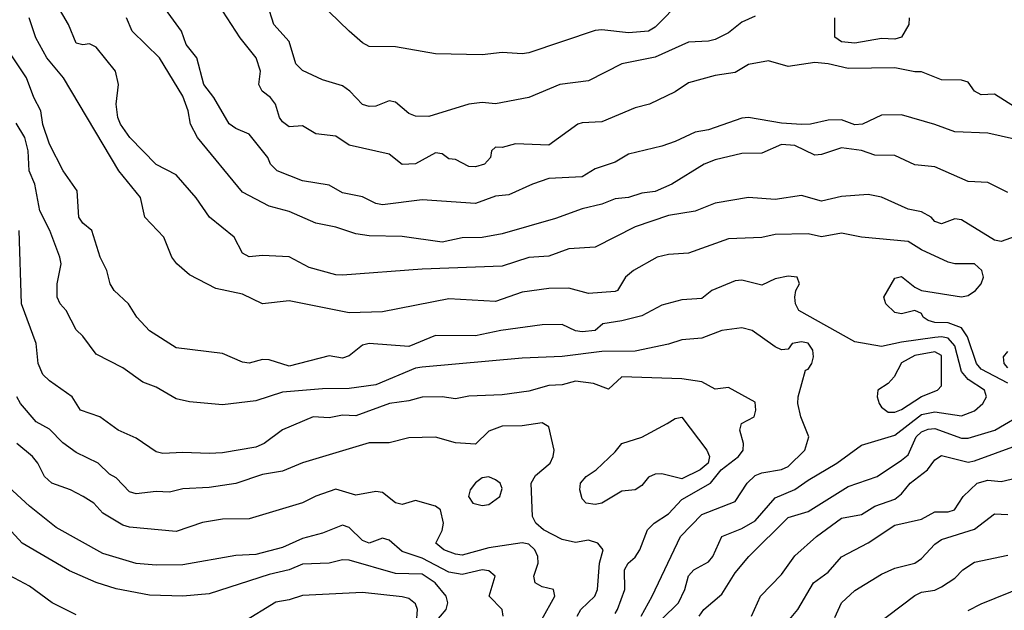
# Model space of a CAD drawing. Header units: metres. Extents: x -46681 to -43747, y -240911 to -237677.
# Tile 139 of 256: x -46586 to -46512, y -239543 to -239499. Entities that reach past the tile are written whole.
import ezdxf

# ---------------------------------------------------------------- set-up
doc = ezdxf.new("R2010")
doc.units = ezdxf.units.M
doc.layers.add('CONTOUR_INDEX', color=1, linetype='Continuous')
doc.layers.add('CONTOUR_INTER', color=3, linetype='Continuous')

msp = doc.modelspace()

# ---------------------------------------------------------------- linework, layer by layer
at = {"layer": 'CONTOUR_INDEX'}
for points, elevation in [([(-46511.595, -239505.204), (-46513.095, -239504.26), (-46514.095, -239504.302), (-46514.595, -239504.02), (-46515.095, -239503.353), (-46515.595, -239503.205), (-46517.095, -239503.177), (-46518.595, -239502.578), (-46519.095, -239502.59), (-46520.595, -239502.276), (-46524.095, -239502.336), (-46525.595, -239501.97), (-46526.595, -239501.874), (-46528.595, -239502.165), (-46530.095, -239501.744), (-46531.595, -239502.019), (-46532.595, -239502.626), (-46534.095, -239502.862), (-46536.095, -239503.413), (-46537.095, -239504.075), (-46539.03, -239505.02), (-46540.095, -239505.276), (-46542.595, -239506.348), (-46544.095, -239506.404), (-46544.401, -239506.52), (-46546.595, -239508.098), (-46549.095, -239507.988), (-46550.095, -239508.272), (-46550.595, -239508.246), (-46550.885, -239508.52), (-46550.967, -239509.02), (-46551.417, -239509.52), (-46552.095, -239509.717), (-46552.595, -239509.687), (-46553.595, -239509.176), (-46554.095, -239509.12), (-46554.595, -239508.738), (-46555.095, -239508.67), (-46556.595, -239509.497), (-46557.595, -239509.539), (-46558.595, -239508.769), (-46561.595, -239508.094), (-46562.595, -239507.425), (-46564.095, -239507.247), (-46565.095, -239506.636), (-46566.095, -239506.717), (-46566.595, -239506.333), (-46566.816, -239506.02), (-46567.12, -239505.02), (-46567.487, -239504.52), (-46568.122, -239504.02), (-46568.381, -239503.52), (-46568.257, -239502.52), (-46568.582, -239501.52), (-46569.788, -239500.02), (-46571.085, -239498.02)], 110), ([(-46538.095, -239543.754), (-46536.853, -239542.52), (-46536.382, -239541.52), (-46536.095, -239540.482), (-46535.69, -239540.02), (-46534.595, -239539.431), (-46534.273, -239539.02), (-46533.595, -239537.525), (-46532.095, -239536.934), (-46531.095, -239536.339), (-46529.595, -239534.613), (-46528.095, -239534.001), (-46527.095, -239533.277), (-46524.942, -239532.02), (-46523.095, -239530.662), (-46520.595, -239529.903), (-46518.595, -239528.36), (-46517.595, -239528.154), (-46515.595, -239528.443), (-46514.595, -239528.082), (-46513.971, -239527.52), (-46513.702, -239527.02), (-46513.848, -239526.52), (-46515.095, -239525.716), (-46515.595, -239525.106), (-46516.095, -239523.177), (-46516.595, -239522.615), (-46517.095, -239522.509), (-46517.595, -239522.57), (-46520.095, -239522.901), (-46521.595, -239523.248), (-46523.595, -239522.883), (-46527.807, -239520.52), (-46528.066, -239520.02), (-46528.114, -239519.52), (-46528.02, -239519.02), (-46527.751, -239518.52), (-46527.939, -239518.02), (-46528.595, -239517.947), (-46529.595, -239518.151), (-46530.595, -239518.619), (-46532.095, -239518.24), (-46532.595, -239518.291), (-46534.33, -239519.02), (-46535.095, -239519.631), (-46536.595, -239519.723), (-46538.095, -239520.119), (-46539.595, -239520.922), (-46541.095, -239521.316), (-46542.532, -239521.52), (-46543.095, -239522.027), (-46544.095, -239522.128), (-46544.595, -239522.065), (-46545.595, -239521.591), (-46547.095, -239521.597), (-46550.203, -239522.02), (-46552.095, -239522.435), (-46555.095, -239522.419), (-46557.095, -239523.238), (-46560.095, -239522.999), (-46560.595, -239523.127), (-46561.595, -239523.937), (-46562.095, -239524.106), (-46563.095, -239523.937), (-46566.095, -239524.714), (-46567.595, -239524.236), (-46568.095, -239524.222), (-46569.095, -239524.498), (-46569.595, -239524.405), (-46571.095, -239523.755), (-46574.595, -239523.328), (-46576.595, -239522.049), (-46577.541, -239521.02), (-46578.172, -239520.02), (-46579.247, -239519.02), (-46579.541, -239518.52), (-46579.793, -239517.52), (-46580.287, -239516.52), (-46580.926, -239514.52), (-46581.595, -239513.97), (-46581.895, -239513.52), (-46582.016, -239511.52), (-46583.083, -239510.02), (-46584.103, -239508.02), (-46584.595, -239506.542), (-46584.745, -239505.52), (-46585.289, -239504.52), (-46585.819, -239503.02), (-46588.534, -239499.02)], 105), ([(-46550.019, -239543.52), (-46550.084, -239543.02), (-46551.065, -239542.02), (-46550.621, -239540.52), (-46551.095, -239540.097), (-46551.595, -239540.028), (-46553.095, -239540.373), (-46554.095, -239540.21), (-46556.095, -239539.146), (-46557.595, -239538.655), (-46558.595, -239537.809), (-46559.095, -239537.649), (-46560.095, -239538.029), (-46560.595, -239537.823), (-46561.595, -239536.853), (-46562.095, -239536.683), (-46563.595, -239537.271), (-46565.095, -239537.676), (-46566.595, -239538.347), (-46568.595, -239538.873), (-46570.095, -239538.949), (-46574.095, -239539.656), (-46576.095, -239539.688), (-46577.595, -239539.546), (-46580.095, -239538.811), (-46583.595, -239536.836), (-46585.595, -239535.25), (-46587.473, -239533.52)], 100), ([(-46523.095, -239545), (-46519.095, -239541.967), (-46518.595, -239541.714), (-46517.595, -239541.55), (-46517.095, -239541.321), (-46516.095, -239540.652), (-46515.487, -239540.02), (-46514.595, -239539.466), (-46512.095, -239538.934)], 110)]:
    msp.add_lwpolyline(points, dxfattribs=dict(at, elevation=elevation))
at = {"layer": 'CONTOUR_INTER'}
for points, elevation in [([(-46511.595, -239507.646), (-46513.595, -239507.184), (-46516.095, -239507.098), (-46517.595, -239506.536), (-46520.095, -239505.824), (-46521.595, -239505.848), (-46523.018, -239506.52), (-46523.595, -239506.564), (-46524.595, -239506.183), (-46525.595, -239506.208), (-46526.932, -239506.52), (-46527.595, -239506.538), (-46529.095, -239506.44), (-46531.595, -239506.017), (-46532.095, -239506.06), (-46534.595, -239506.944), (-46535.595, -239507.11), (-46537.095, -239507.83), (-46538.095, -239508.162), (-46540.595, -239508.777), (-46541.595, -239509.371), (-46543.095, -239509.871), (-46544.095, -239510.483), (-46546.595, -239510.609), (-46547.814, -239511.02), (-46549.595, -239511.839), (-46550.595, -239511.938), (-46552.095, -239512.483), (-46556.095, -239512.206), (-46559.095, -239512.582), (-46559.595, -239512.486), (-46560.595, -239511.99), (-46562.095, -239511.683), (-46563.095, -239511.104), (-46565.095, -239510.77), (-46567.002, -239510.02), (-46567.502, -239509.52), (-46567.686, -239509.02), (-46569.095, -239507.255), (-46570.095, -239506.845), (-46570.595, -239506.482), (-46571.753, -239504.52), (-46572.499, -239503.52), (-46573.037, -239501.52), (-46573.823, -239500.52), (-46574.188, -239499.52), (-46576.714, -239496.02)], 109), ([(-46510.298, -239514.52), (-46512.595, -239515.331), (-46513.095, -239515.227), (-46515.595, -239513.707), (-46516.095, -239513.634), (-46517.095, -239514.016), (-46517.595, -239513.822), (-46517.856, -239513.52), (-46518.595, -239513.097), (-46519.595, -239512.905), (-46521.595, -239511.998), (-46522.595, -239511.795), (-46524.595, -239511.956), (-46526.095, -239512.304), (-46527.595, -239511.872), (-46529.595, -239512.172), (-46531.595, -239512.042), (-46534.095, -239512.453), (-46535.595, -239513.047), (-46537.595, -239513.379), (-46540.095, -239514.23), (-46543.095, -239515.773), (-46545.095, -239515.902), (-46546.595, -239516.444), (-46548.095, -239516.546), (-46550.095, -239517.188), (-46556.095, -239517.416), (-46562.095, -239517.87), (-46562.595, -239517.836), (-46564.595, -239517.286), (-46566.095, -239516.502), (-46568.095, -239516.387), (-46569.095, -239516.48), (-46569.595, -239516.226), (-46570.219, -239515.02), (-46572.081, -239513.52), (-46573.095, -239512.065), (-46574.595, -239510.335), (-46576.095, -239509.546), (-46578.074, -239507.52), (-46578.77, -239506.52), (-46578.975, -239506.02), (-46579.081, -239505.02), (-46578.907, -239503.52), (-46579.146, -239502.52), (-46580.595, -239500.726), (-46581.095, -239500.476), (-46581.595, -239500.551), (-46582.095, -239500.41), (-46582.678, -239499.02), (-46584.124, -239496.52)], 107), ([(-46536.595, -239497.179), (-46538.595, -239499.209), (-46539.095, -239499.512), (-46540.595, -239499.656), (-46542.595, -239499.415), (-46543.095, -239499.476), (-46548.095, -239501.151), (-46548.595, -239501.23), (-46550.095, -239501.133), (-46551.595, -239501.292), (-46555.095, -239501.213), (-46558.095, -239500.708), (-46560.095, -239500.685), (-46560.595, -239500.407), (-46561.589, -239499.52), (-46564.595, -239496.589)], 112), ([(-46531.095, -239498.398), (-46532.095, -239498.853), (-46533.095, -239499.64), (-46534.095, -239500.138), (-46534.595, -239500.281), (-46536.095, -239500.342), (-46538.595, -239501.475), (-46541.095, -239501.982), (-46543.595, -239503.248), (-46545.768, -239503.52), (-46548.095, -239504.512), (-46550.595, -239504.988), (-46551.595, -239504.894), (-46552.595, -239505.011), (-46555.595, -239505.947), (-46556.595, -239505.902), (-46557.095, -239505.721), (-46558.095, -239504.854), (-46558.595, -239504.771), (-46559.595, -239505.159), (-46560.095, -239505.194), (-46560.595, -239505.029), (-46561.538, -239504.02), (-46562.095, -239503.619), (-46563.595, -239503.188), (-46565.095, -239502.486), (-46565.595, -239501.975), (-46566.095, -239500.289), (-46567.24, -239499.02), (-46567.715, -239497.52)], 111), ([(-46512.095, -239525.99), (-46514.095, -239524.935), (-46514.446, -239524.52), (-46515.121, -239522.52), (-46515.595, -239521.839), (-46516.595, -239521.451), (-46517.595, -239521.428), (-46518.095, -239521.269), (-46518.458, -239521.02), (-46518.595, -239520.759), (-46519.095, -239520.519), (-46520.095, -239520.775), (-46520.595, -239520.682), (-46521.263, -239520.02), (-46521.418, -239519.52), (-46520.595, -239518.088), (-46520.095, -239517.976), (-46519.095, -239518.779), (-46518.595, -239519.021), (-46515.595, -239519.496), (-46515.095, -239519.408), (-46514.537, -239519.02), (-46514.11, -239518.52), (-46513.925, -239518.02), (-46514.057, -239517.52), (-46514.595, -239517.027), (-46516.095, -239517.022), (-46516.595, -239516.896), (-46518.595, -239515.961), (-46519.595, -239515.348), (-46523.095, -239515.004), (-46524.595, -239514.713), (-46526.095, -239514.979), (-46527.095, -239514.757), (-46529.595, -239514.811), (-46530.595, -239515.033), (-46533.095, -239515.136), (-46536.095, -239516.211), (-46537.595, -239516.311), (-46538.444, -239516.52), (-46540.222, -239517.52), (-46540.816, -239518.02), (-46541.439, -239519.02), (-46541.595, -239519.093), (-46543.595, -239519.254), (-46545.095, -239518.851), (-46546.595, -239518.875), (-46548.595, -239519.153), (-46550.595, -239519.849), (-46554.095, -239519.64), (-46559.095, -239520.625), (-46561.595, -239520.716), (-46566.095, -239519.796), (-46568.095, -239520.021), (-46569.595, -239519.304), (-46571.595, -239518.874), (-46573.595, -239517.834), (-46574.542, -239517.02), (-46574.906, -239516.52), (-46575.51, -239515.02), (-46576.951, -239513.52), (-46577.266, -239512.02), (-46578.888, -239510.02), (-46583.048, -239503.02), (-46584.304, -239501.52), (-46585.118, -239500.02), (-46585.639, -239498.52)], 106), ([(-46512.095, -239511.651), (-46513.595, -239510.907), (-46515.095, -239510.821), (-46517.595, -239509.734), (-46519.095, -239509.579), (-46520.595, -239508.873), (-46522.095, -239508.837), (-46523.095, -239508.495), (-46524.595, -239508.298), (-46526.095, -239508.792), (-46526.595, -239508.844), (-46528.095, -239508.131), (-46529.095, -239508.047), (-46530.595, -239508.699), (-46532.095, -239508.724), (-46534.095, -239509.191), (-46534.913, -239509.52), (-46537.358, -239511.02), (-46538.595, -239511.577), (-46539.595, -239511.713), (-46540.595, -239512.024), (-46541.595, -239512.123), (-46542.595, -239512.532), (-46544.095, -239512.892), (-46546.095, -239513.604), (-46550.095, -239514.773), (-46551.595, -239515.034), (-46553.095, -239515.054), (-46554.595, -239515.382), (-46557.595, -239514.958), (-46560.095, -239514.904), (-46561.095, -239514.759), (-46562.595, -239514.264), (-46564.095, -239513.956), (-46566.095, -239513.083), (-46567.595, -239512.686), (-46569.595, -239511.631), (-46572.97, -239507.52), (-46573.507, -239506.52), (-46573.676, -239505.52), (-46574.095, -239504.407), (-46575.849, -239501.52), (-46577.901, -239499.52), (-46578.317, -239498.52)], 108), ([(-46519.504, -239498.52), (-46519.529, -239499.02), (-46520.095, -239499.969), (-46520.595, -239500.117), (-46521.595, -239500.076), (-46523.595, -239500.428), (-46524.595, -239500.334), (-46525.095, -239499.976), (-46525.111, -239498.52)], 111), ([(-46539.65, -239543.52), (-46538.832, -239542.02), (-46536.688, -239537.52), (-46535.095, -239535.87), (-46532.595, -239534.895), (-46531.691, -239533.52), (-46531.095, -239532.943), (-46530.595, -239532.731), (-46529.095, -239532.487), (-46528.595, -239532.252), (-46527.353, -239531.02), (-46527.046, -239530.02), (-46527.653, -239528.52), (-46527.875, -239527.52), (-46527.849, -239527.02), (-46527.315, -239525.02), (-46527.095, -239524.931), (-46526.831, -239524.52), (-46526.694, -239524.02), (-46526.746, -239523.52), (-46527.095, -239522.973), (-46527.595, -239522.874), (-46528.295, -239523.02), (-46528.595, -239523.435), (-46529.095, -239523.48), (-46529.595, -239523.253), (-46531.314, -239522.02), (-46532.095, -239521.838), (-46533.595, -239522.024), (-46535.095, -239522.611), (-46536.595, -239522.745), (-46537.595, -239523.072), (-46540.095, -239523.597), (-46542.595, -239523.61), (-46545.595, -239523.99), (-46548.595, -239524.119), (-46556.095, -239524.797), (-46556.595, -239524.873), (-46559.595, -239526.111), (-46561.595, -239526.389), (-46563.595, -239526.421), (-46566.595, -239526.678), (-46568.595, -239527.326), (-46571.095, -239527.63), (-46573.595, -239527.398), (-46574.595, -239527.17), (-46576.095, -239526.294), (-46577.095, -239525.916), (-46578.595, -239524.847), (-46580.595, -239523.824), (-46581.595, -239522.446), (-46582.095, -239521.971), (-46582.844, -239520.52), (-46583.292, -239520.02), (-46583.52, -239519.52), (-46583.516, -239518.52), (-46583.216, -239517.02), (-46583.32, -239516.52), (-46584.076, -239514.52), (-46584.825, -239513.02), (-46585.205, -239511.02), (-46585.624, -239510.02), (-46585.704, -239508.52), (-46585.962, -239507.52), (-46586.595, -239506.437)], 104), ([(-46541.595, -239543.308), (-46541.44, -239543.02), (-46540.884, -239541.52), (-46540.893, -239540.02), (-46540.636, -239539.52), (-46540.095, -239539.074), (-46539.758, -239538.52), (-46539.177, -239537.02), (-46538.678, -239536.52), (-46537.595, -239535.825), (-46536.595, -239534.73), (-46534.434, -239533.52), (-46533.635, -239532.52), (-46532.332, -239531.52), (-46531.998, -239531.02), (-46531.972, -239530.52), (-46532.248, -239529.52), (-46532.117, -239529.02), (-46531.168, -239528.52), (-46531.042, -239528.02), (-46531.095, -239527.413), (-46533.095, -239526.325), (-46534.095, -239526.434), (-46535.095, -239525.901), (-46536.595, -239525.657), (-46541.095, -239525.515), (-46542.095, -239526.455), (-46543.242, -239526.02), (-46544.595, -239525.833), (-46545.595, -239526.11), (-46546.595, -239526.18), (-46548.095, -239526.588), (-46550.095, -239526.866), (-46552.595, -239526.969), (-46553.595, -239527.174), (-46554.595, -239527.02), (-46556.095, -239527.049), (-46557.095, -239527.323), (-46558.567, -239527.52), (-46561.095, -239528.44), (-46562.095, -239528.388), (-46563.095, -239528.61), (-46564.282, -239528.52), (-46566.595, -239529.492), (-46567.986, -239530.52), (-46568.595, -239530.818), (-46571.095, -239531.242), (-46572.095, -239531.29), (-46574.095, -239531.201), (-46575.595, -239531.28), (-46576.095, -239531.148), (-46577.595, -239530.14), (-46578.944, -239529.52), (-46580.311, -239528.52), (-46581.769, -239528.02), (-46582.395, -239527.02), (-46584.095, -239525.827), (-46584.595, -239525.334), (-46584.962, -239524.52), (-46585.096, -239523.02), (-46586.202, -239520.02), (-46586.375, -239514.52)], 103), ([(-46519.095, -239523.912), (-46520.095, -239524.473), (-46520.652, -239525.52), (-46521.095, -239526.018), (-46521.863, -239526.52), (-46521.917, -239527.02), (-46521.768, -239527.52), (-46521.595, -239527.806), (-46521.095, -239528.168), (-46520.595, -239528.179), (-46520.095, -239527.986), (-46518.595, -239526.992), (-46517.387, -239526.52), (-46517.095, -239526.184), (-46517.095, -239523.922), (-46517.595, -239523.645), (-46519.095, -239523.912)], 104), ([(-46512.095, -239524.843), (-46512.375, -239524.52), (-46512.441, -239524.02), (-46512.095, -239523.618)], 107), ([(-46544.452, -239543.52), (-46544.185, -239543.02), (-46543.143, -239542.02), (-46542.923, -239541.52), (-46542.779, -239539.52), (-46542.505, -239538.52), (-46542.899, -239538.02), (-46543.595, -239537.797), (-46544.595, -239537.965), (-46545.595, -239537.739), (-46547, -239537.02), (-46547.567, -239536.52), (-46547.813, -239536.02), (-46547.919, -239533.52), (-46547.595, -239532.93), (-46546.497, -239532.02), (-46546.251, -239531.52), (-46546.19, -239531.02), (-46546.595, -239529.277), (-46547.095, -239528.964), (-46548.595, -239529.194), (-46550.095, -239529.224), (-46551.095, -239529.595), (-46552.095, -239530.574), (-46553.595, -239530.493), (-46555.095, -239530.058), (-46557.095, -239530.101), (-46558.595, -239530.48), (-46560.095, -239530.468), (-46565.095, -239531.983), (-46566.595, -239532.622), (-46568.095, -239532.867), (-46570.095, -239533.537), (-46572.095, -239533.842), (-46574.095, -239533.93), (-46575.095, -239534.203), (-46576.095, -239534.139), (-46577.595, -239534.311), (-46578.095, -239534.154), (-46579.095, -239533.114), (-46579.595, -239532.834), (-46580.433, -239532.02), (-46582.095, -239531.208), (-46583.095, -239530.488), (-46584.095, -239529.459), (-46585.095, -239528.906), (-46586.286, -239527.52), (-46586.559, -239527.02)], 102), ([(-46535.292, -239543.52), (-46534.946, -239543.02), (-46533.595, -239541.85), (-46532.595, -239540.246), (-46531.564, -239539.02), (-46528.595, -239536.108), (-46527.095, -239535.651), (-46524.095, -239533.755), (-46521.929, -239533.02), (-46520.095, -239531.773), (-46519.595, -239531.376), (-46518.992, -239530.02), (-46518.595, -239529.654), (-46518.095, -239529.443), (-46517.595, -239529.413), (-46515.595, -239530.138), (-46515.095, -239530.127), (-46513.077, -239529.52), (-46510.595, -239528.069)], 106), ([(-46537.692, -239529.02), (-46537.095, -239528.659), (-46536.595, -239528.551), (-46534.72, -239531.02), (-46534.51, -239531.52), (-46534.613, -239532.02), (-46535.227, -239532.52), (-46536.595, -239533.18), (-46538.095, -239532.819), (-46538.595, -239532.844), (-46539.095, -239533.073), (-46539.595, -239533.699), (-46540.095, -239534.023), (-46541.095, -239534.104), (-46542.595, -239535.022), (-46543.095, -239535.122), (-46543.787, -239535.02), (-46544.095, -239534.687), (-46544.266, -239534.02), (-46544.208, -239533.52), (-46543.772, -239533.02), (-46543.037, -239532.52), (-46541.595, -239531.15), (-46541.096, -239530.52), (-46539.595, -239530.043), (-46537.692, -239529.02)], 103), ([(-46531.356, -239543.52), (-46530.693, -239542.02), (-46529.095, -239540.374), (-46528.095, -239538.987), (-46526.481, -239537.52), (-46524.595, -239536.148), (-46523.095, -239535.858), (-46522.095, -239535.238), (-46520.595, -239534.716), (-46520.095, -239534.314), (-46519.44, -239533.52), (-46518.131, -239532.52), (-46517.595, -239531.757), (-46517.095, -239531.43), (-46515.095, -239531.924), (-46514.595, -239531.836), (-46509.595, -239530.002)], 107), ([(-46548.079, -239545.52), (-46546.141, -239542.02), (-46546.241, -239541.52), (-46547.095, -239541.313), (-46547.615, -239541.02), (-46547.702, -239540.52), (-46547.396, -239539.52), (-46547.409, -239539.02), (-46547.627, -239538.52), (-46548.095, -239538.112), (-46548.595, -239537.989), (-46551.095, -239538.385), (-46553.095, -239538.931), (-46553.595, -239538.864), (-46554.464, -239538.52), (-46555.066, -239538.02), (-46554.595, -239537.075), (-46554.503, -239536.52), (-46554.734, -239535.52), (-46555.095, -239535.246), (-46556.595, -239534.826), (-46557.595, -239535.119), (-46558.095, -239534.982), (-46559.095, -239534.204), (-46559.595, -239534.149), (-46561.095, -239534.414), (-46562.595, -239533.97), (-46564.095, -239534.487), (-46565.095, -239534.986), (-46569.095, -239536.199), (-46571.095, -239536.218), (-46572.595, -239536.464), (-46574.595, -239537.145), (-46578.095, -239536.812), (-46578.595, -239536.667), (-46580.095, -239535.766), (-46580.781, -239535.02), (-46581.575, -239534.52), (-46582.535, -239534.02), (-46583.936, -239533.52), (-46584.474, -239533.02), (-46584.985, -239532.02), (-46585.387, -239531.52), (-46586.561, -239530.52)], 101), ([(-46552.095, -239533.478), (-46552.508, -239534.02), (-46552.632, -239534.52), (-46552.29, -239535.02), (-46551.595, -239535.198), (-46551.095, -239535.111), (-46550.265, -239534.52), (-46550.095, -239533.911), (-46550.246, -239533.52), (-46550.595, -239533.272), (-46551.095, -239533.026), (-46551.595, -239533.108), (-46552.095, -239533.478)], 101), ([(-46529.13, -239544.52), (-46527.871, -239543.02), (-46526.703, -239541.02), (-46525.595, -239540.208), (-46524.595, -239539.045), (-46522.595, -239538.006), (-46520.595, -239536.681), (-46518.595, -239536.218), (-46517.595, -239535.67), (-46516.595, -239535.671), (-46516.102, -239535.52), (-46515.461, -239534.52), (-46514.397, -239533.52), (-46513.595, -239533.295), (-46512.595, -239533.381), (-46511.095, -239533.032)], 108), ([(-46555.147, -239544.02), (-46554.298, -239543.02), (-46554.184, -239542.52), (-46554.308, -239542.02), (-46555.126, -239541.02), (-46556.095, -239540.368), (-46558.095, -239540.319), (-46561.595, -239539.302), (-46562.095, -239539.273), (-46563.095, -239539.519), (-46565.095, -239539.608), (-46566.095, -239540.036), (-46567.595, -239540.393), (-46572.095, -239541.834), (-46574.095, -239542.017), (-46576.595, -239541.941), (-46579.095, -239541.455), (-46580.595, -239540.975), (-46582.595, -239540.105), (-46586.159, -239538.02), (-46588.595, -239535.406)], 99), ([(-46525.095, -239543.615), (-46524.595, -239542.52), (-46523.595, -239541.587), (-46521.595, -239540.358), (-46520.595, -239539.912), (-46519.095, -239539.519), (-46518.595, -239539.188), (-46517.595, -239538.101), (-46517.095, -239537.763), (-46514.595, -239536.963), (-46513.095, -239535.811), (-46512.095, -239535.878)], 109), ([(-46582.095, -239543.412), (-46583.906, -239542.52), (-46585.595, -239541.261), (-46587.095, -239540.448)], 98), ([(-46515.095, -239543.101), (-46514.095, -239542.581), (-46508.595, -239540.362)], 111), ([(-46556.528, -239544.02), (-46556.462, -239543.02), (-46556.595, -239542.588), (-46557.095, -239542.198), (-46557.595, -239542.062), (-46560.595, -239541.745), (-46565.095, -239541.961), (-46566.095, -239542.298), (-46567.095, -239542.455), (-46569.624, -239544.02)], 98)]:
    msp.add_lwpolyline(points, dxfattribs=dict(at, elevation=elevation))

doc.saveas('drawing.dxf')
